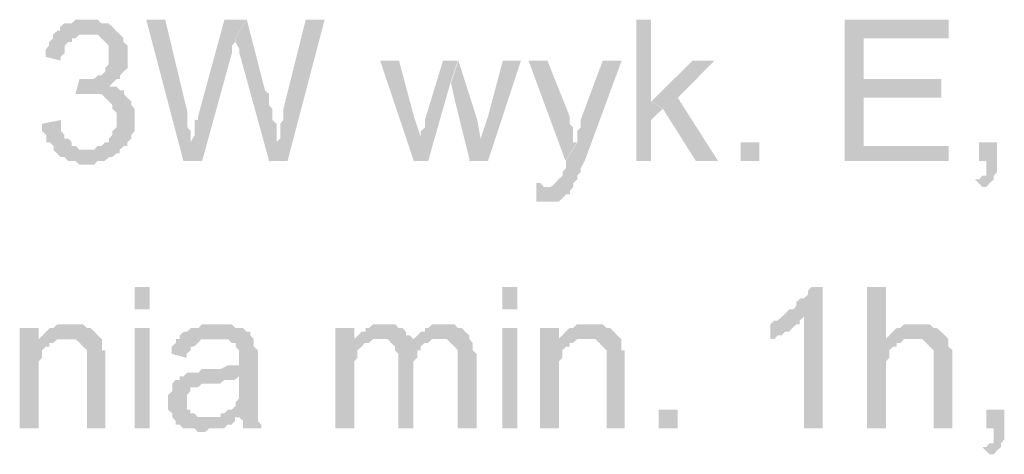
# Model space of a CAD drawing. Header units: millimetres. Extents: x -523 to 1404227, y -783705 to 1038705.
# Tile 127 of 256: x 404403 to 405525, y 230780 to 231275. Entities that reach past the tile are written whole.
import ezdxf

# ---------------------------------------------------------------- set-up
doc = ezdxf.new("R2010")
doc.units = ezdxf.units.MM
doc.linetypes.add('ACAD_ISO08W100', pattern=[36, 24, -3, 6, -3])
doc.layers.add('!!ELEKTRYKA', color=7, linetype='Continuous')

msp = doc.modelspace()

# ---------------------------------------------------------------- hatches: boundary and pattern name
at = {"layer": '!!ELEKTRYKA', "linetype": 'ACAD_ISO08W100'}
for points in [[(404478.99, 231275.47), (404475.23, 231275.47), (404470.54, 231275.47), (404466.78, 231275.47), (404462.08, 231271.24), (404458.32, 231271.24), (404453.63, 231271.24), (404448.93, 231267), (404448.93, 231262.77), (404448.93, 231262.77), (404445.17, 231262.77), (404478.99, 231258.54), (404483.69, 231258.54), (404487.45, 231258.54), (404492.15, 231258.54), (404495.9, 231254.3), (404500.6, 231250.07), (404500.6, 231250.07), (404504.36, 231245.83), (404504.36, 231241.61), (404504.36, 231237.37), (404504.36, 231233.13), (404504.36, 231233.13), (404504.36, 231228.9), (404504.36, 231224.67), (404500.6, 231220.44), (404500.6, 231216.2), (404495.9, 231211.96), (404495.9, 231211.96), (404492.15, 231211.96), (404487.45, 231207.74), (404483.69, 231207.74), (404478.99, 231207.74), (404475.23, 231207.74), (404512.82, 231207.74), (404517.51, 231207.74), (404517.51, 231211.96), (404521.27, 231216.2), (404521.27, 231216.2), (404525.97, 231220.44), (404525.97, 231224.67), (404525.97, 231228.9), (404525.97, 231233.13), (404525.97, 231237.37), (404525.97, 231241.61), (404525.97, 231245.83), (404521.27, 231250.07), (404521.27, 231254.3), (404521.27, 231254.3), (404517.51, 231258.54), (404512.82, 231262.77), (404512.82, 231262.77), (404509.06, 231267), (404504.36, 231271.24), (404500.6, 231271.24), (404495.9, 231271.24), (404492.15, 231275.47), (404487.45, 231275.47), (404483.69, 231275.47)], [(404568.89, 231275.44), (404547.3, 231275.44), (404589.55, 231114.58), (404598, 231135.74), (404598, 231139.97), (404598, 231144.21), (404598, 231148.44), (404594.24, 231152.68), (404594.24, 231156.91), (404594.24, 231161.14), (404594.24, 231165.37), (404594.24, 231169.6)], [(404661.67, 231275.45), (404636.32, 231275.45), (404606.29, 231165.38), (404606.29, 231165.38), (404606.29, 231161.15), (404602.53, 231161.15), (404602.53, 231156.92), (404602.53, 231148.45), (404602.53, 231144.22), (404597.84, 231135.75), (404589.39, 231114.58), (404610.98, 231114.58), (404644.77, 231237.35), (404644.77, 231237.35), (404644.77, 231241.58), (404644.77, 231245.82), (404648.53, 231250.05), (404648.53, 231254.29)], [(404661.87, 231275.45), (404648.73, 231254.28), (404648.73, 231254.28), (404648.73, 231250.05), (404648.73, 231250.05), (404653.43, 231241.59), (404653.43, 231237.35), (404687.2, 231114.58), (404695.65, 231135.75), (404695.65, 231139.98), (404695.65, 231144.22), (404695.65, 231148.45), (404695.65, 231152.68), (404695.65, 231156.91), (404690.96, 231161.15), (404690.96, 231165.38), (404690.96, 231169.62), (404690.96, 231173.85), (404687.2, 231178.08), (404687.2, 231182.31), (404687.2, 231190.79), (404682.51, 231195.02)], [(404750.48, 231275.46), (404728.9, 231275.46), (404703.57, 231173.85), (404703.57, 231165.39), (404703.57, 231161.15), (404699.82, 231156.92), (404699.82, 231152.69), (404699.82, 231148.45), (404699.82, 231144.22), (404699.82, 231139.99), (404695.13, 231135.75), (404686.69, 231114.59), (404708.26, 231114.59)], [(405122.39, 231275.47), (405105.55, 231275.47), (405105.55, 231114.59), (405122.39, 231114.59), (405122.39, 231161.16), (405135.48, 231173.87), (405122.39, 231182.33)], [(405461.55, 231275.46), (405342.93, 231275.46), (405342.93, 231114.58), (405461.55, 231114.58), (405461.55, 231131.52), (405364.41, 231131.52), (405364.41, 231186.55), (405453.14, 231186.55), (405453.14, 231207.72), (405364.41, 231207.72), (405364.41, 231254.29), (405461.55, 231254.29)], [(404445.9, 231262.75), (404441.21, 231258.53), (404441.21, 231254.29), (404436.51, 231250.06), (404436.51, 231245.82), (404432.75, 231241.58), (404432.75, 231237.36), (404432.75, 231233.12), (404449.66, 231228.89), (404449.66, 231233.12), (404454.36, 231237.36), (404454.36, 231241.58), (404454.36, 231245.82), (404458.12, 231250.06), (404462.82, 231250.06), (404462.82, 231254.29), (404466.57, 231254.29), (404471.27, 231258.53), (404475.03, 231258.53), (404479.73, 231258.53)], [(404835.21, 231228.89), (404813.66, 231228.89), (404852.09, 231114.59), (404860.52, 231139.99), (404852.09, 231165.39)], [(404902.21, 231228.89), (404885.34, 231228.89), (404864.73, 231161.17), (404864.73, 231156.93), (404864.73, 231152.69), (404860.04, 231148.47), (404860.04, 231144.23), (404860.04, 231140), (404860.04, 231140), (404851.61, 231114.59), (404868.48, 231114.59), (404893.78, 231203.5)], [(404902.82, 231228.88), (404894.39, 231203.47), (404899.08, 231182.31), (404915.94, 231114.57), (404928.12, 231139.98), (404924.37, 231161.14)], [(404974.1, 231228.9), (404953.5, 231228.9), (404936.64, 231165.4), (404928.21, 231140), (404915.09, 231114.59), (404936.64, 231114.59)], [(405004.25, 231228.9), (404982.72, 231228.9), (405024.85, 231114.61), (405037.96, 231135.77), (405033.28, 231135.77), (405033.28, 231144.24), (405033.28, 231148.47), (405033.28, 231152.7), (405029.53, 231156.93), (405029.53, 231161.17), (405029.53, 231165.41)], [(405088.9, 231228.89), (405067.37, 231228.89), (405042.1, 231161.15), (405042.1, 231161.15), (405042.1, 231156.92), (405042.1, 231152.69), (405038.35, 231148.46), (405038.35, 231144.22), (405038.35, 231139.98), (405038.35, 231135.75), (405025.25, 231114.59), (405025.25, 231114.59), (405025.25, 231110.36), (405025.25, 231106.12), (405021.5, 231101.88), (405021.5, 231097.65), (405016.82, 231093.42), (405016.82, 231093.42), (405016.82, 231093.42), (405013.08, 231089.19), (405013.08, 231089.19), (405008.4, 231084.95), (404999.97, 231084.95), (405033.67, 231084.95), (405033.67, 231089.19), (405033.67, 231089.19), (405038.35, 231093.42), (405038.35, 231097.65), (405042.1, 231101.88), (405042.1, 231106.12), (405046.78, 231114.59)], [(405194.82, 231228.89), (405169.57, 231228.89), (405122.8, 231182.32), (405135.89, 231173.85), (405173.31, 231114.58), (405198.57, 231114.58), (405152.73, 231186.55)], [(404471.26, 231207.73), (404466.56, 231190.79), (404471.26, 231190.79), (404475.02, 231190.79), (404479.71, 231190.79), (404483.47, 231190.79), (404521.99, 231195.03), (404517.29, 231195.03), (404513.53, 231199.25), (404508.83, 231199.25), (404505.08, 231199.25), (404508.83, 231203.49), (404513.53, 231207.73), (404475.02, 231207.73)], [(404521.83, 231195.03), (404483.31, 231190.8), (404483.31, 231190.8), (404488.01, 231190.8), (404491.77, 231190.8), (404496.46, 231190.8), (404500.22, 231186.56), (404504.92, 231182.32), (404504.92, 231182.32), (404508.68, 231178.1), (404508.68, 231173.86), (404513.38, 231169.63), (404513.38, 231165.39), (404513.38, 231161.17), (404513.38, 231161.17), (404513.38, 231156.93), (404513.38, 231152.69), (404508.68, 231148.46), (404508.68, 231144.22), (404504.92, 231140), (404504.92, 231135.76), (404500.22, 231135.76), (404496.46, 231131.53), (404491.77, 231131.53), (404488.01, 231127.29), (404483.31, 231127.29), (404479.55, 231127.29), (404441.03, 231127.29), (404445.73, 231123.06), (404445.73, 231123.06), (404449.49, 231118.83), (404454.18, 231118.83), (404457.94, 231114.59), (404462.64, 231114.59), (404466.4, 231114.59), (404471.1, 231110.36), (404474.85, 231110.36), (404479.55, 231110.36), (404483.31, 231110.36), (404488.01, 231110.36), (404491.77, 231114.59), (404496.46, 231114.59), (404500.22, 231114.59), (404504.92, 231118.83), (404508.68, 231118.83), (404513.38, 231123.06), (404517.13, 231123.06), (404517.13, 231127.29), (404517.13, 231127.29), (404521.83, 231131.53), (404525.59, 231131.53), (404525.59, 231135.76), (404530.29, 231140), (404530.29, 231144.22), (404534.05, 231148.46), (404534.05, 231152.69), (404534.05, 231156.93), (404534.05, 231161.17), (404534.05, 231161.17), (404534.05, 231169.63), (404534.05, 231173.86), (404530.29, 231178.1), (404530.29, 231182.32), (404530.29, 231182.32), (404525.59, 231186.56), (404525.59, 231186.56), (404521.83, 231190.8)], [(404450.22, 231161.15), (404428.61, 231156.92), (404428.61, 231152.68), (404428.61, 231148.44), (404433.31, 231144.21), (404433.31, 231139.98), (404433.31, 231135.75), (404437.07, 231135.75), (404441.76, 231131.51), (404441.76, 231127.28), (404479.35, 231127.28), (404475.59, 231127.28), (404470.89, 231127.28), (404467.13, 231131.51), (404462.44, 231131.51), (404462.44, 231135.75), (404462.44, 231135.75), (404458.68, 231139.98), (404453.98, 231139.98), (404453.98, 231144.21), (404450.22, 231148.44), (404450.22, 231152.68)], [(405516.48, 231135.74), (405495.95, 231135.74), (405495.95, 231114.58), (405504.35, 231114.58), (405504.35, 231110.34), (405504.35, 231106.11), (405504.35, 231101.88), (405504.35, 231097.64), (405499.68, 231097.64), (405495.95, 231093.41), (405491.29, 231093.41), (405499.68, 231084.94), (405499.68, 231084.94), (405504.35, 231084.94), (405508.08, 231089.18), (405508.08, 231089.18), (405512.75, 231093.41), (405512.75, 231097.64), (405516.48, 231101.88), (405516.48, 231106.11), (405516.48, 231110.34), (405516.48, 231114.58)], [(404991.69, 231089.18), (404991.69, 231068.01), (404996.37, 231068.01), (405000.12, 231068.01), (405004.8, 231068.01), (405008.54, 231068.01), (405013.22, 231068.01), (405016.97, 231068.01), (405021.65, 231072.24), (405021.65, 231072.24), (405025.39, 231076.48), (405030.07, 231076.48), (405030.07, 231080.71), (405033.82, 231084.94), (405000.12, 231084.94), (405000.12, 231084.94), (404996.37, 231089.18)], [(405317.88, 230970.64), (405304.8, 230970.64), (405304.8, 230970.64), (405301.06, 230966.41), (405301.06, 230962.17), (405296.39, 230957.93), (405292.65, 230957.93), (405287.98, 230953.7), (405287.98, 230949.47), (405284.24, 230945.23), (405279.57, 230945.23), (405275.83, 230941), (405275.83, 230941), (405271.16, 230936.77), (405296.39, 230936.77), (405296.39, 230809.76), (405317.88, 230809.76)], [(405389.94, 230970.64), (405368.46, 230970.64), (405368.46, 230809.77), (405389.94, 230809.77), (405389.94, 230873.27), (405389.94, 230877.5), (405389.94, 230881.74), (405389.94, 230885.97), (405393.67, 230890.21), (405393.67, 230894.44), (405393.67, 230898.68), (405398.34, 230902.91), (405402.08, 230902.91), (405402.08, 230907.14), (405406.75, 230907.14), (405410.48, 230911.38), (405415.15, 230911.38), (405418.89, 230911.38), (405389.94, 230911.38)], [(405271.13, 230936.79), (405266.46, 230932.56), (405262.72, 230932.56), (405258.05, 230928.32), (405258.05, 230911.39), (405258.05, 230911.39), (405262.72, 230911.39), (405266.46, 230915.62), (405271.13, 230915.62), (405274.87, 230919.86), (405279.54, 230919.86), (405279.54, 230919.86), (405283.28, 230924.09), (405287.96, 230928.32), (405291.69, 230928.32), (405291.69, 230932.56), (405296.37, 230936.79)], [(404424.69, 230924.08), (404403.08, 230924.08), (404403.08, 230809.78), (404424.69, 230809.78), (404424.69, 230873.28), (404424.69, 230877.51), (404424.69, 230881.75), (404424.69, 230885.98), (404428.45, 230890.22), (404428.45, 230894.45), (404428.45, 230898.69), (404433.15, 230902.91), (404433.15, 230902.91), (404436.91, 230902.91), (404436.91, 230907.14), (404441.61, 230907.14), (404424.69, 230907.14)], [(404458.3, 230928.3), (404458.3, 230928.3), (404454.54, 230928.3), (404449.84, 230928.3), (404446.08, 230928.3), (404441.38, 230924.07), (404437.62, 230924.07), (404432.92, 230919.83), (404432.92, 230919.83), (404429.17, 230915.61), (404424.47, 230911.37), (404454.54, 230911.37), (404458.3, 230911.37), (404462.99, 230911.37), (404466.75, 230911.37), (404471.45, 230907.14), (404471.45, 230907.14), (404475.21, 230902.9), (404479.91, 230898.67), (404479.91, 230898.67), (404479.91, 230894.43), (404479.91, 230890.21), (404479.91, 230885.97), (404479.91, 230881.74), (404479.91, 230809.77), (404500.58, 230809.77), (404500.58, 230881.74), (404500.58, 230881.74), (404500.58, 230890.21), (404500.58, 230894.43), (404500.58, 230898.67), (404496.82, 230898.67), (404496.82, 230902.9), (404496.82, 230907.14), (404496.82, 230911.37), (404492.12, 230915.61), (404492.12, 230915.61), (404488.37, 230919.83), (404483.67, 230924.07), (404479.91, 230924.07), (404479.91, 230924.07), (404475.21, 230928.3), (404471.45, 230928.3), (404462.99, 230928.3)], [(404627.49, 230928.31), (404623.74, 230928.31), (404619.04, 230928.31), (404615.29, 230928.31), (404610.59, 230928.31), (404606.84, 230924.07), (404602.15, 230924.07), (404598.39, 230924.07), (404593.7, 230919.84), (404589.94, 230919.84), (404585.25, 230915.61), (404585.25, 230911.37), (404623.74, 230911.37), (404627.49, 230911.37), (404632.18, 230911.37), (404635.94, 230911.37), (404640.63, 230911.37), (404644.39, 230907.14), (404649.08, 230907.14), (404649.08, 230902.91), (404649.08, 230902.91), (404652.83, 230898.67), (404652.83, 230894.44), (404652.83, 230890.2), (404652.83, 230890.2), (404652.83, 230881.74), (404649.08, 230881.74), (404644.39, 230881.74), (404644.39, 230881.74), (404640.63, 230881.74), (404632.18, 230877.5), (404627.49, 230877.5), (404623.74, 230877.5), (404619.04, 230877.5), (404610.59, 230877.5), (404606.84, 230873.27), (404602.15, 230873.27), (404602.15, 230873.27), (404598.39, 230873.27), (404593.7, 230873.27), (404589.94, 230869.04), (404652.83, 230869.04), (404652.83, 230860.57), (404652.83, 230856.34), (404652.83, 230852.1), (404652.83, 230847.87), (404652.83, 230843.64), (404649.08, 230839.4), (404649.08, 230839.4), (404649.08, 230835.17), (404644.39, 230830.94), (404640.63, 230830.94), (404635.94, 230826.7), (404632.18, 230826.7), (404632.18, 230822.47), (404652.83, 230822.47), (404652.83, 230822.47), (404657.53, 230818.24), (404657.53, 230814), (404657.53, 230809.77), (404678.18, 230809.77), (404678.18, 230809.77), (404678.18, 230814), (404674.42, 230818.24), (404674.42, 230822.47), (404674.42, 230826.7), (404674.42, 230826.7), (404674.42, 230830.94), (404674.42, 230835.17), (404674.42, 230839.4), (404674.42, 230843.64), (404674.42, 230852.1), (404674.42, 230856.34), (404674.42, 230885.97), (404674.42, 230885.97), (404674.42, 230890.2), (404674.42, 230894.44), (404674.42, 230898.67), (404669.73, 230902.91), (404669.73, 230902.91), (404669.73, 230907.14), (404669.73, 230911.37), (404665.98, 230915.61), (404665.98, 230919.84), (404661.28, 230919.84), (404657.53, 230924.07), (404652.83, 230924.07), (404649.08, 230924.07), (404644.39, 230928.31), (404640.63, 230928.31), (404635.94, 230928.31), (404632.18, 230928.31)], [(404784.16, 230924.1), (404762.59, 230924.1), (404762.59, 230809.79), (404784.16, 230809.79), (404784.16, 230869.06), (404784.16, 230873.3), (404784.16, 230877.52), (404784.16, 230881.76), (404784.16, 230886), (404787.91, 230890.23), (404787.91, 230894.47), (404787.91, 230898.7), (404792.6, 230902.93), (404792.6, 230902.93), (404796.35, 230907.16), (404801.03, 230907.16), (404784.16, 230911.4)], [(404817.73, 230928.32), (404813.98, 230928.32), (404809.3, 230928.32), (404805.55, 230928.32), (404800.86, 230924.08), (404797.11, 230924.08), (404797.11, 230919.86), (404792.42, 230919.86), (404788.67, 230915.62), (404783.98, 230911.38), (404813.98, 230911.38), (404813.98, 230911.38), (404817.73, 230911.38), (404822.42, 230911.38), (404826.17, 230907.15), (404851.48, 230907.15), (404851.48, 230911.38), (404847.73, 230915.62), (404843.04, 230915.62), (404843.04, 230919.86), (404839.29, 230924.08), (404839.29, 230924.08), (404834.61, 230924.08), (404830.86, 230928.32), (404826.17, 230928.32), (404822.42, 230928.32)], [(404885.34, 230928.33), (404881.6, 230928.33), (404876.91, 230928.33), (404873.16, 230928.33), (404868.48, 230924.09), (404864.73, 230924.09), (404864.73, 230919.86), (404860.04, 230919.86), (404856.29, 230915.62), (404851.61, 230911.4), (404881.6, 230911.4), (404885.34, 230911.4), (404890.03, 230911.4), (404893.78, 230907.16), (404893.78, 230907.16), (404898.46, 230902.92), (404902.21, 230898.69), (404902.21, 230898.69), (404902.21, 230894.45), (404902.21, 230890.23), (404902.21, 230881.76), (404902.21, 230809.79), (404923.76, 230809.79), (404923.76, 230890.23), (404923.76, 230890.23), (404923.76, 230894.45), (404919.08, 230898.69), (404919.08, 230907.16), (404919.08, 230907.16), (404915.33, 230911.4), (404915.33, 230915.62), (404910.64, 230919.86), (404910.64, 230919.86), (404906.9, 230924.09), (404902.21, 230924.09), (404898.46, 230928.33), (404893.78, 230928.33), (404890.03, 230928.33)], [(405017.36, 230924.08), (404995.83, 230924.08), (404995.83, 230809.78), (405017.36, 230809.78), (405017.36, 230873.28), (405017.36, 230877.51), (405017.36, 230881.75), (405017.36, 230885.98), (405021.11, 230890.21), (405021.11, 230894.44), (405021.11, 230898.67), (405025.79, 230902.91), (405025.79, 230902.91), (405029.53, 230902.91), (405029.53, 230907.15), (405034.21, 230907.15), (405017.36, 230907.15)], [(405050.23, 230928.33), (405050.23, 230928.33), (405046.48, 230928.33), (405041.8, 230928.33), (405038.06, 230928.33), (405033.38, 230924.1), (405029.64, 230924.1), (405024.96, 230919.87), (405024.96, 230919.87), (405021.21, 230915.64), (405016.53, 230911.4), (405046.48, 230911.4), (405050.23, 230911.4), (405054.91, 230911.4), (405058.65, 230911.4), (405063.33, 230907.17), (405063.33, 230907.17), (405067.08, 230902.94), (405071.76, 230898.7), (405071.76, 230898.7), (405071.76, 230894.46), (405071.76, 230890.23), (405071.76, 230886), (405071.76, 230881.76), (405071.76, 230809.8), (405092.35, 230809.8), (405092.35, 230881.76), (405092.35, 230881.76), (405092.35, 230890.23), (405092.35, 230894.46), (405092.35, 230898.7), (405088.61, 230898.7), (405088.61, 230902.94), (405088.61, 230907.17), (405088.61, 230911.4), (405083.93, 230915.64), (405083.93, 230915.64), (405080.18, 230919.87), (405075.5, 230924.1), (405071.76, 230924.1), (405071.76, 230924.1), (405067.08, 230928.33), (405063.33, 230928.33), (405054.91, 230928.33)], [(405422.77, 230928.33), (405422.77, 230928.33), (405419.04, 230928.33), (405414.37, 230928.33), (405410.64, 230928.33), (405405.97, 230924.1), (405402.23, 230924.1), (405397.56, 230919.86), (405397.56, 230919.86), (405393.83, 230915.63), (405389.16, 230911.39), (405419.04, 230911.39), (405422.77, 230911.39), (405427.44, 230911.39), (405431.18, 230911.39), (405435.85, 230907.16), (405439.58, 230902.93), (405439.58, 230902.93), (405439.58, 230902.93), (405444.25, 230898.69), (405444.25, 230894.46), (405444.25, 230890.23), (405444.25, 230881.76), (405444.25, 230809.79), (405465.73, 230809.79), (405465.73, 230881.76), (405465.73, 230890.23), (405465.73, 230894.46), (405465.73, 230898.69), (405461.06, 230902.93), (405461.06, 230907.16), (405461.06, 230907.16), (405461.06, 230911.39), (405457.32, 230915.63), (405452.65, 230919.86), (405452.65, 230919.86), (405447.99, 230924.1), (405444.25, 230924.1), (405444.25, 230924.1), (405439.58, 230928.33), (405435.85, 230928.33), (405427.44, 230928.33)], [(404424.47, 230911.37), (404424.47, 230907.14), (404441.38, 230907.14), (404446.08, 230911.37), (404449.84, 230911.37), (404454.54, 230911.37)], [(404584.73, 230911.4), (404580.97, 230911.4), (404580.97, 230907.16), (404576.28, 230902.93), (404576.28, 230898.7), (404576.28, 230894.46), (404593.18, 230890.23), (404593.18, 230894.46), (404597.87, 230898.7), (404597.87, 230902.93), (404601.63, 230902.93), (404606.32, 230907.16), (404606.32, 230907.16), (404610.07, 230911.4), (404614.77, 230911.4), (404618.52, 230911.4), (404623.22, 230911.4)], [(404783.98, 230911.38), (404783.98, 230911.38), (404800.86, 230907.15), (404805.55, 230911.38), (404809.3, 230911.38), (404813.98, 230911.38)], [(404851.38, 230911.39), (404851.38, 230907.17), (404826.08, 230907.17), (404830.76, 230902.93), (404830.76, 230902.93), (404830.76, 230898.69), (404834.51, 230894.47), (404834.51, 230890.23), (404834.51, 230886), (404834.51, 230809.79), (404851.38, 230809.79), (404851.38, 230877.53), (404851.38, 230877.53), (404851.38, 230886), (404856.07, 230890.23), (404856.07, 230894.47), (404856.07, 230898.69), (404859.82, 230898.69), (404859.82, 230902.93), (404859.82, 230902.93), (404864.5, 230907.17), (404868.25, 230907.17), (404872.94, 230911.39), (404876.69, 230911.39), (404881.37, 230911.39)], [(405016.53, 230911.4), (405016.53, 230907.17), (405033.38, 230907.17), (405038.06, 230911.4), (405041.8, 230911.4), (405046.48, 230911.4)], [(404589.04, 230869.06), (404585.28, 230869.06), (404585.28, 230864.82), (404580.59, 230864.82), (404576.83, 230860.59), (404576.83, 230856.36), (404576.83, 230852.12), (404572.14, 230847.89), (404572.14, 230843.66), (404572.14, 230839.43), (404572.14, 230839.43), (404572.14, 230835.2), (404572.14, 230830.96), (404576.83, 230826.73), (404576.83, 230822.49), (404580.59, 230818.26), (404580.59, 230818.26), (404580.59, 230814.03), (404585.28, 230814.03), (404589.04, 230809.79), (404593.73, 230809.79), (404597.49, 230809.79), (404602.18, 230809.79), (404605.93, 230805.56), (404610.63, 230805.56), (404614.38, 230805.56), (404619.08, 230809.79), (404622.83, 230809.79), (404627.53, 230809.79), (404631.28, 230809.79), (404635.97, 230809.79), (404639.73, 230814.03), (404644.42, 230814.03), (404648.18, 230818.26), (404648.18, 230822.49), (404614.38, 230822.49), (404614.38, 230822.49), (404610.63, 230822.49), (404605.93, 230822.49), (404602.18, 230826.73), (404597.49, 230826.73), (404597.49, 230830.96), (404593.73, 230830.96), (404593.73, 230835.2), (404593.73, 230839.43), (404593.73, 230843.66), (404593.73, 230847.89), (404597.49, 230852.12), (404597.49, 230852.12), (404597.49, 230856.36), (404602.18, 230856.36), (404605.93, 230856.36), (404610.63, 230860.59), (404614.38, 230860.59), (404619.08, 230860.59), (404622.83, 230860.59), (404627.53, 230860.59), (404631.28, 230860.59), (404635.97, 230864.82), (404639.73, 230864.82), (404644.42, 230864.82), (404648.18, 230864.82), (404652.87, 230869.06)], [(405524.76, 230830.94), (405504.23, 230830.94), (405504.23, 230809.78), (405512.63, 230809.78), (405512.63, 230805.54), (405512.63, 230801.31), (405512.63, 230797.08), (405512.63, 230792.84), (405507.97, 230792.84), (405504.23, 230788.61), (405499.57, 230788.61), (405507.97, 230780.14), (405507.97, 230780.14), (405512.63, 230780.14), (405516.36, 230784.38), (405516.36, 230784.38), (405521.03, 230788.61), (405521.03, 230792.84), (405524.76, 230797.08), (405524.76, 230801.31), (405524.76, 230805.54), (405524.76, 230809.78)]]:
    msp.add_hatch(color=7, dxfattribs=at).paths.add_polyline_path(points)

# ---------------------------------------------------------------- linework, layer by layer
at = {"layer": '!!ELEKTRYKA', "color": 7, "linetype": 'ACAD_ISO08W100', "lineweight": -3}
for points in [[(405224.24, 231114.59), (405224.24, 231135.76), (405245.74, 231114.59), (405245.74, 231135.76)], [(404551.09, 230970.66), (404534.19, 230970.66), (404551.09, 230945.26), (404534.19, 230945.26)], [(404969.9, 230970.67), (404953.05, 230970.67), (404969.9, 230945.26), (404953.05, 230945.26)], [(404551.09, 230924.08), (404534.19, 230924.08), (404551.09, 230809.78), (404534.19, 230809.78)], [(404969.9, 230924.1), (404953.05, 230924.1), (404969.9, 230809.8), (404953.05, 230809.8)], [(405131.08, 230809.79), (405131.08, 230830.96), (405152.59, 230809.79), (405152.59, 230830.96)]]:
    msp.add_solid(points, dxfattribs=at)

doc.saveas('drawing.dxf')
